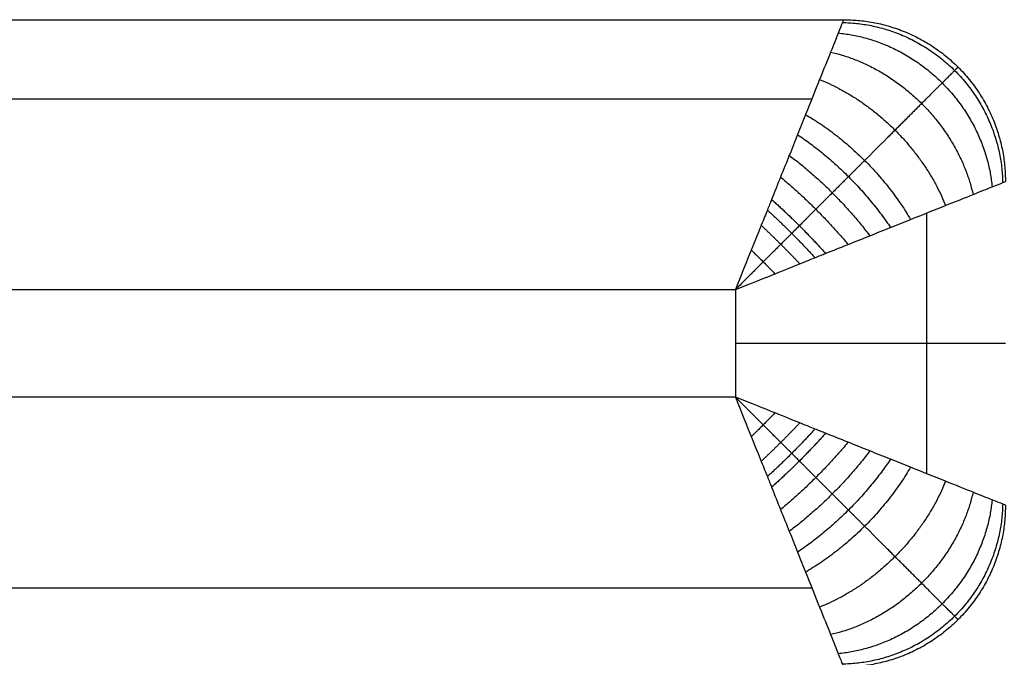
# Model space of a CAD drawing. Header units: millimetres. Extents: x 4615 to 7615, y -10799 to -9296.
# Tile 39 of 59: x 5932 to 6115, y -9416 to -9297. Entities that reach past the tile are written whole.
import ezdxf

# ---------------------------------------------------------------- set-up
doc = ezdxf.new("R2010")
doc.units = ezdxf.units.MM
doc.layers.add('COMPO4', color=7, linetype='Continuous', true_color=0x000000)

msp = doc.modelspace()

# ---------------------------------------------------------------- linework, layer by layer
at = {"layer": 'COMPO4'}
for p, q in [((4714.77, -9347.32), (6064.77, -9347.33)), ((6064.77, -9347.33), (6064.77, -9367.33)), ((6064.77, -9367.33), (4784.77, -9367.32))]:
    msp.add_line(p, q, dxfattribs=at)
for points in [[(4714.77, -9297.33, -750), (5399.77, -9297.33, -750), (6084.77, -9297.33, -750)], [(4714.77, -9297.33, -50), (5399.77, -9297.33, -50), (6084.77, -9297.33, -50)], [(4714.77, -9297.33, -375), (5399.77, -9297.33, -375), (6084.77, -9297.33, -375)], [(6084.77, -9297.33, -750), (6084.77, -9297.33, -400), (6084.77, -9297.33, -50)], [(6105.98, -9306.11, -750), (6105.98, -9306.11, -400), (6105.98, -9306.11, -50)], [(4714.77, -9311.97, -14.64), (5396.84, -9311.97, -14.64), (6078.91, -9311.97, -14.64)], [(6100.12, -9333.18, -14.64), (6100.12, -9357.33, -14.64), (6100.12, -9381.47, -14.64)], [(6078.91, -9402.68, -14.64), (5431.84, -9402.68, -14.64), (4784.77, -9402.68, -14.64)], [(6105.98, -9408.54, -750), (6105.98, -9408.54, -400), (6105.98, -9408.54, -50)]]:
    msp.add_open_spline(points, degree=2, dxfattribs=at)
for points, knots in [([(6084.77, -9297.33, -50), (6084.77, -9297.32, -47.61), (6084.61, -9297.71, -42.26), (6083.84, -9299.65, -34.09), (6082.4, -9303.26, -25.79), (6080.33, -9308.42, -18.14), (6078.19, -9313.77, -12.72), (6076.26, -9318.61, -8.98), (6074.71, -9322.48, -6.53), (6073.1, -9326.47, -4.48), (6071.75, -9329.86, -3.11), (6070.71, -9332.48, -2.24), (6069.63, -9335.15, -1.46), (6067.84, -9339.58, -0.5), (6065.95, -9344.33, -0.01), (6064.77, -9347.33)], [0, 0, 0, 0, 2.873393, 6.409019, 10.27234, 14.489611, 19.030475, 21.417407, 23.804339, 26.240684, 28.677029, 29.734122, 30.791215, 31.848308, 32.905402, 32.905402, 32.905402, 32.905402]), ([(6064.77, -9347.33), (6067.77, -9346.15, -0.01), (6072.52, -9344.25, -0.5), (6076.94, -9342.47, -1.46), (6079.61, -9341.38, -2.24), (6082.23, -9340.34, -3.11), (6085.62, -9339, -4.48), (6089.61, -9337.39, -6.53), (6093.49, -9335.83, -8.98), (6098.33, -9333.9, -12.72), (6103.68, -9331.76, -18.14), (6108.84, -9329.7, -25.79), (6112.45, -9328.25, -34.09), (6114.38, -9327.48, -42.26), (6114.77, -9327.33, -47.61), (6114.77, -9327.33, -50)], [-32.905402, -32.905402, -32.905402, -32.905402, -31.848308, -30.791215, -29.734122, -28.677029, -26.240684, -23.804339, -21.417407, -19.030475, -14.489611, -10.27234, -6.409019, -2.873393, 0, 0, 0, 0]), ([(6114.77, -9387.33, -50), (6114.77, -9387.33, -47.61), (6114.38, -9387.17, -42.26), (6112.45, -9386.4, -34.09), (6108.84, -9384.95, -25.79), (6103.68, -9382.89, -18.14), (6098.33, -9380.75, -12.72), (6093.49, -9378.82, -8.98), (6089.61, -9377.26, -6.53), (6085.62, -9375.65, -4.48), (6082.23, -9374.31, -3.11), (6079.61, -9373.27, -2.24), (6076.94, -9372.18, -1.46), (6072.52, -9370.4, -0.5), (6067.77, -9368.51, -0.01), (6064.77, -9367.33)], [0, 0, 0, 0, 2.873393, 6.409019, 10.27234, 14.48961, 19.030475, 21.417406, 23.804338, 26.240683, 28.677028, 29.734121, 30.791214, 31.848307, 32.9054, 32.9054, 32.9054, 32.9054]), ([(6064.77, -9367.33), (6065.95, -9370.32, -0.01), (6067.84, -9375.07, -0.5), (6069.63, -9379.5, -1.46), (6070.71, -9382.17, -2.24), (6071.75, -9384.79, -3.11), (6073.1, -9388.18, -4.48), (6074.71, -9392.17, -6.53), (6076.26, -9396.04, -8.98), (6078.19, -9400.88, -12.72), (6080.33, -9406.23, -18.14), (6082.4, -9411.39, -25.79), (6083.84, -9415, -34.09), (6084.61, -9416.94, -42.26), (6084.77, -9417.33, -47.61), (6084.77, -9417.33, -50)], [-32.9054, -32.9054, -32.9054, -32.9054, -31.848307, -30.791214, -29.734121, -28.677028, -26.240683, -23.804338, -21.417406, -19.030475, -14.48961, -10.27234, -6.409019, -2.873393, 0, 0, 0, 0])]:
    msp.add_open_spline(points, degree=3, knots=knots, dxfattribs=at)
for points, weights in [([(6084.77, -9297.33, -50), (6114.77, -9297.33, -50), (6114.77, -9327.33, -50)], [1, 0.707106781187, 1]), ([(6084.77, -9297.33, -750), (6114.77, -9297.33, -750), (6114.77, -9327.33, -750)], [1, 0.707106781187, 1]), ([(6084.77, -9297.33, -400), (6114.77, -9297.33, -400), (6114.77, -9327.33, -400)], [1, 0.707106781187, 1]), ([(6084.56, -9297.84, -42.86), (6113.67, -9298.43, -38.75), (6114.26, -9327.53, -42.86)], [1, 0.714264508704, 1]), ([(6083.78, -9299.79, -34.49), (6109.8, -9302.3, -26.81), (6112.3, -9328.31, -34.49)], [1, 0.740352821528, 1]), ([(6082.37, -9303.33, -26.25), (6103.91, -9308.19, -17.24), (6108.77, -9329.73, -26.25)], [1, 0.782853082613, 1]), ([(6080.33, -9308.43, -18.58), (6097.06, -9315.04, -10.4), (6103.66, -9331.77, -18.58)], [1, 0.835128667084, 1]), ([(6077.73, -9314.92, -11.92), (6090.04, -9322.06, -5.85), (6097.18, -9334.36, -11.92)], [1, 0.888807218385, 1]), ([(6076.25, -9318.63, -9.06), (6086.56, -9325.53, -4.21), (6093.47, -9335.84, -9.06)], [1, 0.913894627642, 1]), ([(6074.71, -9322.47, -6.62), (6083.22, -9328.87, -2.95), (6089.63, -9337.38, -6.62)], [1, 0.936182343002, 1]), ([(6073.09, -9326.5, -4.54), (6079.93, -9332.17, -1.95), (6085.6, -9339, -4.54)], [1, 0.955716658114, 1]), ([(6071.44, -9330.66, -2.86), (6076.73, -9335.36, -1.2), (6081.44, -9340.66, -2.86)], [1, 0.971818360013, 1]), ([(6070.65, -9332.62, -2.21), (6075.27, -9336.83, -0.93), (6079.47, -9341.44, -2.21)], [1, 0.977700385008, 1]), ([(6069.51, -9335.45, -1.43), (6073.19, -9338.9, -0.66), (6076.65, -9342.58, -1.43)], [1, 0.982903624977, 1]), ([(6067.67, -9340.03, -0.54), (6069.89, -9342.2, -0.37), (6072.07, -9344.43, -0.54)], [1, 0.987423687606, 1]), ([(6114.77, -9357.33, -50), (6114.77, -9357.33), (6064.77, -9357.33)], [1, 0.707106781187, 1]), ([(6072.07, -9370.22, -0.54), (6069.89, -9372.45, -0.37), (6067.67, -9374.62, -0.54)], [1, 0.987423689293, 1]), ([(6076.65, -9372.07, -1.43), (6073.19, -9375.75, -0.66), (6069.51, -9379.2, -1.43)], [1, 0.982903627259, 1]), ([(6079.47, -9373.21, -2.21), (6075.27, -9377.82, -0.93), (6070.65, -9382.03, -2.21)], [1, 0.977700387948, 1]), ([(6081.44, -9373.99, -2.86), (6076.73, -9379.29, -1.2), (6071.44, -9383.99, -2.86)], [1, 0.971818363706, 1]), ([(6085.6, -9375.65, -4.54), (6079.93, -9382.48, -1.95), (6073.09, -9388.15, -4.54)], [1, 0.955716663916, 1]), ([(6089.63, -9377.27, -6.62), (6083.22, -9385.78, -2.95), (6074.71, -9392.18, -6.62)], [1, 0.936182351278, 1]), ([(6093.47, -9378.81, -9.06), (6086.56, -9389.12, -4.21), (6076.25, -9396.02, -9.06)], [1, 0.913894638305, 1]), ([(6097.18, -9380.29, -11.92), (6090.04, -9392.59, -5.85), (6077.73, -9399.73, -11.92)], [1, 0.888807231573, 1]), ([(6103.66, -9382.88, -18.58), (6097.06, -9399.61, -10.4), (6080.33, -9406.22, -18.58)], [1, 0.835128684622, 1]), ([(6108.77, -9384.92, -26.25), (6103.91, -9406.46, -17.24), (6082.37, -9411.32, -26.25)], [1, 0.782853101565, 1]), ([(6112.3, -9386.34, -34.49), (6109.8, -9412.35, -26.81), (6083.78, -9414.86, -34.49)], [1, 0.740352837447, 1]), ([(6114.26, -9387.12, -42.86), (6113.67, -9416.22, -38.75), (6084.56, -9416.81, -42.86)], [1, 0.714264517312, 1]), ([(6114.77, -9387.33, -50), (6114.77, -9417.33, -50), (6084.77, -9417.33, -50)], [1, 0.707106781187, 1]), ([(6114.77, -9387.33, -750), (6114.77, -9417.33, -750), (6084.77, -9417.33, -750)], [1, 0.707106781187, 1]), ([(6114.77, -9387.33, -400), (6114.77, -9417.33, -400), (6084.77, -9417.33, -400)], [1, 0.707106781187, 1])]:
    msp.add_rational_spline(points, weights, degree=2, dxfattribs=at)
for points, weights, knots in [([(6105.98, -9306.11, -50), (6105.98, -9306.11, -47.01), (6105.5, -9306.6, -40.37), (6103.18, -9308.91, -30.68), (6099.26, -9312.84, -21.75), (6094.27, -9317.83, -14.41), (6089.61, -9322.49, -9.71), (6085.68, -9326.41, -6.68), (6082.66, -9329.43, -4.77), (6079.64, -9332.45, -3.23), (6077.16, -9334.94, -2.22), (6075.27, -9336.83, -1.59), (6073.34, -9338.75, -1.07), (6070.19, -9341.9, -0.44), (6066.86, -9345.24, -0.07), (6064.77, -9347.33)], [0.853553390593, 0.853551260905, 0.856311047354, 0.869556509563, 0.891702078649, 0.918492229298, 0.940825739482, 0.957180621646, 0.968430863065, 0.978144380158, 0.984686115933, 0.988906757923, 0.991508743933, 0.993769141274, 0.995046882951, 0.995628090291], [0, 0, 0, 0, 2.873393, 6.409019, 10.27234, 14.489611, 19.030475, 21.417407, 23.804339, 26.240684, 28.677029, 29.734122, 30.791215, 31.848308, 32.905402, 32.905402, 32.905402, 32.905402]), ([(6105.98, -9408.54, -50), (6105.98, -9408.54, -47.01), (6105.5, -9408.05, -40.37), (6103.18, -9405.74, -30.68), (6099.26, -9401.81, -21.75), (6094.27, -9396.82, -14.41), (6089.61, -9392.16, -9.71), (6085.68, -9388.24, -6.68), (6082.66, -9385.22, -4.77), (6079.64, -9382.2, -3.23), (6077.16, -9379.71, -2.22), (6075.27, -9377.82, -1.59), (6073.34, -9375.9, -1.07), (6070.19, -9372.75, -0.44), (6066.86, -9369.41, -0.07), (6064.77, -9367.33)], [0.853553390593, 0.853551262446, 0.856311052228, 0.869556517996, 0.89170208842, 0.918492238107, 0.94082574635, 0.957180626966, 0.968430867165, 0.978144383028, 0.984686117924, 0.988906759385, 0.991508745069, 0.993769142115, 0.995046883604, 0.995628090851], [0, 0, 0, 0, 2.873393, 6.409019, 10.27234, 14.48961, 19.030475, 21.417406, 23.804338, 26.240683, 28.677028, 29.734121, 30.791214, 31.848307, 32.9054, 32.9054, 32.9054, 32.9054])]:
    msp.add_rational_spline(points, weights, degree=3, knots=knots, dxfattribs=at)

doc.saveas('drawing.dxf')
